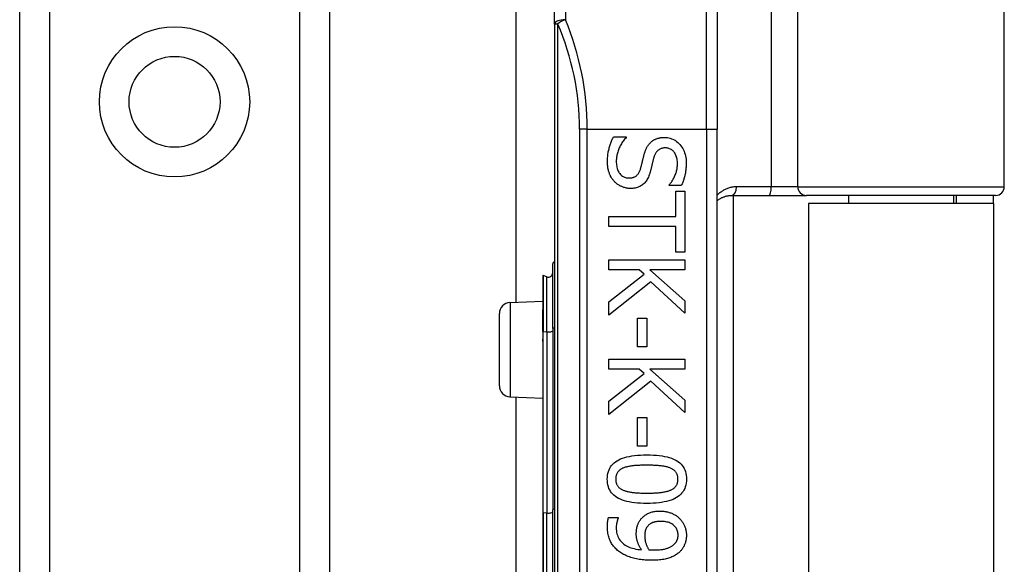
# Model space of a CAD drawing. Header units: inches. Extents: x 10 to 197, y 9 to 109.
# Tile 62 of 111: x 32.497 to 34.283, y 55.855 to 56.844. Entities that reach past the tile are written whole.
import ezdxf

# ---------------------------------------------------------------- set-up
doc = ezdxf.new("R2010")
doc.units = ezdxf.units.IN
doc.header["$MEASUREMENT"] = 0
doc.layers.add('Visible Edges(ANSI)', color=7, linetype='Continuous', lineweight=25)
doc.layers.add('Visible Tangent Edges(ANSI)', color=7, linetype='Continuous', lineweight=25)

msp = doc.modelspace()

# ---------------------------------------------------------------- linework, layer by layer
at = {"layer": 'Visible Edges(ANSI)'}
for p, q in [((32.4967, 18.9666), (32.4967, 75.7225)), ((33.0587, 75.7225), (33.0587, 18.9666)), ((33.3976, 56.331), (33.3976, 72.5601)), ((33.4672, 56.8361), (33.4672, 57.1253)), ((34.2832, 56.5407), (34.2832, 57.1253)), ((33.7625, 57.0513), (33.7625, 56.645)), ((33.4672, 56.8361), (33.4672, 54.9539)), ((33.7625, 55.145), (33.7625, 56.645)), ((33.5741, 56.6313), (33.5971, 56.6313)), ((33.5971, 56.6313), (33.5971, 56.6299)), ((33.6752, 56.543), (33.6752, 56.5443)), ((33.6971, 56.543), (33.6752, 56.543)), ((33.6873, 56.533), (33.7036, 56.533)), ((33.6873, 56.4868), (33.6873, 56.533)), ((33.7036, 56.533), (33.7036, 56.4222)), ((33.7883, 56.5249), (33.8567, 56.5249)), ((33.7913, 56.5249), (33.7913, 55.2651)), ((33.8567, 56.5249), (33.9242, 56.5249)), ((34.2675, 56.5249), (33.9242, 56.5249)), ((34.0003, 56.5249), (34.0003, 56.5105)), ((34.1912, 56.5249), (34.1912, 56.5105)), ((34.1957, 56.5249), (34.1957, 56.5105)), ((34.2637, 56.5105), (34.2637, 56.5249)), ((34.2637, 56.5105), (33.9277, 56.5105)), ((33.9277, 56.5105), (33.9277, 55.2795)), ((34.2637, 56.5105), (34.2637, 55.2795)), ((33.5658, 56.4685), (33.5658, 56.4868)), ((33.5658, 56.4868), (33.6873, 56.4868)), ((33.6873, 56.4685), (33.5658, 56.4685)), ((33.6873, 56.4222), (33.6873, 56.4685)), ((33.7036, 56.4222), (33.6873, 56.4222)), ((33.464, 56.2832), (33.464, 56.4006)), ((33.5658, 56.4083), (33.7036, 56.4083)), ((33.5658, 56.39), (33.5658, 56.4083)), ((33.7036, 56.4083), (33.7036, 56.39)), ((33.6208, 56.39), (33.5658, 56.39)), ((33.6299, 56.3819), (33.6208, 56.39)), ((33.6403, 56.39), (33.7036, 56.3335)), ((33.7036, 56.39), (33.6403, 56.39)), ((33.4461, 56.3794), (33.4461, 56.3187)), ((33.4534, 56.3773), (33.4466, 56.3798)), ((33.5658, 56.3316), (33.6299, 56.3819)), ((33.6421, 56.3682), (33.5658, 56.3078)), ((33.7036, 56.3111), (33.6421, 56.3682)), ((33.3864, 56.3305), (33.4461, 56.3331)), ((33.5658, 56.3078), (33.5658, 56.3316)), ((33.7036, 56.3335), (33.7036, 56.3111)), ((33.3672, 56.1795), (33.3672, 56.3105)), ((33.4461, 56.3187), (33.4461, 56.3181)), ((33.4461, 56.2781), (33.4461, 56.3181)), ((33.6177, 56.3024), (33.6345, 56.3024)), ((33.6177, 56.2503), (33.6177, 56.3024)), ((33.6345, 56.3024), (33.6345, 56.2503)), ((33.4461, 56.2781), (33.4461, 56.2653)), ((33.464, 56.2832), (33.464, 55.9544)), ((33.4461, 56.2653), (33.4461, 56.2596)), ((33.4461, 56.2596), (33.4461, 55.9492)), ((33.6345, 56.2503), (33.6177, 56.2503)), ((33.5658, 56.2281), (33.7036, 56.2281)), ((33.5658, 56.2098), (33.5658, 56.2281)), ((33.7036, 56.2281), (33.7036, 56.2098)), ((33.6208, 56.2098), (33.5658, 56.2098)), ((33.6299, 56.2017), (33.6208, 56.2098)), ((33.6403, 56.2098), (33.7036, 56.1532)), ((33.7036, 56.2098), (33.6403, 56.2098)), ((33.5658, 56.1513), (33.6299, 56.2017)), ((33.6421, 56.188), (33.5658, 56.1276)), ((33.7036, 56.1309), (33.6421, 56.188)), ((33.3864, 56.1596), (33.4461, 56.1569)), ((33.3976, 55.631), (33.3976, 56.1591)), ((33.5658, 56.1276), (33.5658, 56.1513)), ((33.7036, 56.1532), (33.7036, 56.1309)), ((33.6177, 56.1222), (33.6345, 56.1222)), ((33.6177, 56.0701), (33.6177, 56.1222)), ((33.6345, 56.1222), (33.6345, 56.0701)), ((33.6345, 56.0701), (33.6177, 56.0701)), ((33.464, 55.8357), (33.464, 55.9544)), ((33.4461, 55.9492), (33.4461, 55.8409)), ((33.565, 55.9402), (33.5828, 55.9402)), ((33.5828, 55.9402), (33.5828, 55.9393))]:
    msp.add_line(p, q, dxfattribs=at)
at = {"layer": 'Visible Edges(ANSI)', "flags": 128}
for points in [[(33.5633, 56.5861), (33.5634, 56.5885), (33.5634, 56.5909), (33.5635, 56.5933), (33.5637, 56.5955), (33.5639, 56.5978), (33.5641, 56.5999), (33.5644, 56.602), (33.5647, 56.604), (33.5651, 56.606), (33.5655, 56.6079), (33.566, 56.6097), (33.5665, 56.6115), (33.567, 56.6133), (33.5675, 56.615), (33.5681, 56.6167), (33.5687, 56.6184), (33.5693, 56.6201), (33.5699, 56.6217), (33.5706, 56.6234), (33.5712, 56.625), (33.5719, 56.6266), (33.5726, 56.6282), (33.5733, 56.6297), (33.5741, 56.6313)], [(33.5971, 56.6299), (33.5957, 56.6284), (33.5943, 56.6269), (33.5931, 56.6253), (33.5918, 56.6237), (33.5906, 56.622), (33.5895, 56.6203), (33.5885, 56.6186), (33.5874, 56.6168), (33.5865, 56.615), (33.5856, 56.6132), (33.5847, 56.6113), (33.5839, 56.6095), (33.5831, 56.6076), (33.5825, 56.6057), (33.5818, 56.6038), (33.5813, 56.6019), (33.5808, 56.6001), (33.5804, 56.5982), (33.58, 56.5964), (33.5797, 56.5946), (33.5795, 56.5928), (33.5793, 56.591), (33.5792, 56.5892), (33.5792, 56.5874)], [(33.6296, 56.5986), (33.6299, 56.5998), (33.6302, 56.6009), (33.6306, 56.602), (33.6309, 56.6032), (33.6313, 56.6043), (33.6317, 56.6053), (33.6321, 56.6064), (33.6325, 56.6074), (33.6329, 56.6084), (33.6334, 56.6094), (33.6338, 56.6104), (33.6343, 56.6114), (33.6348, 56.6123), (33.6353, 56.6132), (33.6358, 56.6141), (33.6364, 56.615), (33.637, 56.6158), (33.6376, 56.6167), (33.6382, 56.6175), (33.6389, 56.6183), (33.6395, 56.6191), (33.6402, 56.6199), (33.641, 56.6206), (33.6417, 56.6213)], [(33.6417, 56.6213), (33.6425, 56.622), (33.6433, 56.6227), (33.6441, 56.6234), (33.645, 56.624), (33.6458, 56.6246), (33.6467, 56.6251), (33.6476, 56.6257), (33.6485, 56.6262), (33.6495, 56.6266), (33.6504, 56.6271), (33.6514, 56.6275), (33.6524, 56.6279), (33.6535, 56.6283), (33.6545, 56.6287), (33.6556, 56.629), (33.6568, 56.6292), (33.6579, 56.6295), (33.6591, 56.6297), (33.6603, 56.6299), (33.6615, 56.63), (33.6627, 56.6301), (33.664, 56.6302), (33.6653, 56.6303), (33.6666, 56.6303)], [(33.6666, 56.6303), (33.6694, 56.6302), (33.6721, 56.6299), (33.6747, 56.6295), (33.6772, 56.6288), (33.6796, 56.628), (33.682, 56.627), (33.6843, 56.6258), (33.6866, 56.6245), (33.6887, 56.6229), (33.6908, 56.6212), (33.6928, 56.6193), (33.6947, 56.6172), (33.6965, 56.615), (33.6982, 56.6127), (33.6997, 56.6102), (33.701, 56.6077), (33.7022, 56.6051), (33.7032, 56.6024), (33.7041, 56.5995), (33.7048, 56.5966), (33.7053, 56.5936), (33.7057, 56.5905), (33.706, 56.5873), (33.706, 56.5839)], [(33.6233, 56.5737), (33.6236, 56.5747), (33.6239, 56.5758), (33.6242, 56.5768), (33.6244, 56.5778), (33.6247, 56.5788), (33.6249, 56.5798), (33.6252, 56.5807), (33.6254, 56.5817), (33.6257, 56.5826), (33.6259, 56.5835), (33.6261, 56.5844), (33.6263, 56.5853), (33.6265, 56.5862), (33.6267, 56.5872), (33.627, 56.5882), (33.6272, 56.5892), (33.6275, 56.5902), (33.6277, 56.5913), (33.628, 56.5924), (33.6283, 56.5936), (33.6286, 56.5948), (33.6289, 56.596), (33.6292, 56.5973), (33.6296, 56.5986)], [(33.6685, 56.6112), (33.6671, 56.6112), (33.6657, 56.6111), (33.6644, 56.6109), (33.6631, 56.6107), (33.6619, 56.6104), (33.6607, 56.61), (33.6596, 56.6096), (33.6585, 56.6091), (33.6574, 56.6086), (33.6565, 56.608), (33.6555, 56.6073), (33.6546, 56.6066), (33.6538, 56.6058), (33.653, 56.6049), (33.6522, 56.604), (33.6515, 56.603), (33.6508, 56.602), (33.6501, 56.6009), (33.6495, 56.5998), (33.649, 56.5986), (33.6484, 56.5973), (33.6479, 56.596), (33.6475, 56.5946), (33.6471, 56.5932)], [(33.6902, 56.5827), (33.6901, 56.5848), (33.69, 56.5868), (33.6898, 56.5888), (33.6895, 56.5907), (33.6892, 56.5925), (33.6887, 56.5942), (33.6882, 56.5959), (33.6875, 56.5975), (33.6868, 56.5991), (33.686, 56.6006), (33.6852, 56.602), (33.6842, 56.6033), (33.6832, 56.6046), (33.6821, 56.6057), (33.681, 56.6068), (33.6798, 56.6077), (33.6786, 56.6085), (33.6773, 56.6092), (33.676, 56.6098), (33.6746, 56.6103), (33.6731, 56.6107), (33.6717, 56.611), (33.6701, 56.6111), (33.6685, 56.6112)], [(33.5758, 56.5501), (33.5749, 56.5512), (33.5739, 56.5524), (33.573, 56.5535), (33.5721, 56.5547), (33.5713, 56.5559), (33.5705, 56.5571), (33.5698, 56.5584), (33.569, 56.5597), (33.5684, 56.561), (33.5677, 56.5623), (33.5671, 56.5637), (33.5666, 56.5651), (33.5661, 56.5665), (33.5656, 56.568), (33.5652, 56.5695), (33.5648, 56.5711), (33.5644, 56.5728), (33.5641, 56.5745), (33.5639, 56.5763), (33.5637, 56.5781), (33.5635, 56.58), (33.5634, 56.582), (33.5634, 56.584), (33.5633, 56.5861)], [(33.5792, 56.5874), (33.5792, 56.5849), (33.5794, 56.5825), (33.5796, 56.5803), (33.5799, 56.5781), (33.5803, 56.576), (33.5808, 56.5741), (33.5813, 56.5722), (33.582, 56.5705), (33.5827, 56.5688), (33.5836, 56.5672), (33.5845, 56.5658), (33.5855, 56.5645), (33.5866, 56.5632), (33.5877, 56.5621), (33.5889, 56.5611), (33.5902, 56.5601), (33.5915, 56.5593), (33.5928, 56.5586), (33.5943, 56.558), (33.5957, 56.5576), (33.5973, 56.5572), (33.5988, 56.5569), (33.6005, 56.5567), (33.6022, 56.5567)], [(33.6471, 56.5932), (33.6468, 56.5922), (33.6466, 56.5912), (33.6463, 56.5901), (33.646, 56.589), (33.6457, 56.5879), (33.6454, 56.5867), (33.6451, 56.5855), (33.6448, 56.5843), (33.6445, 56.583), (33.6442, 56.5817), (33.6438, 56.5804), (33.6435, 56.579), (33.6432, 56.5776), (33.6429, 56.5762), (33.6425, 56.5749), (33.6422, 56.5737), (33.6419, 56.5724), (33.6416, 56.5713), (33.6413, 56.5701), (33.641, 56.569), (33.6407, 56.5679), (33.6404, 56.5669), (33.6401, 56.5659), (33.6398, 56.565)], [(33.6752, 56.5443), (33.6762, 56.5454), (33.6772, 56.5466), (33.6781, 56.5478), (33.6791, 56.5491), (33.68, 56.5504), (33.6809, 56.5518), (33.6817, 56.5532), (33.6826, 56.5547), (33.6834, 56.5563), (33.6842, 56.5578), (33.685, 56.5595), (33.6857, 56.5612), (33.6864, 56.5629), (33.6871, 56.5646), (33.6877, 56.5664), (33.6882, 56.5681), (33.6887, 56.5699), (33.6891, 56.5717), (33.6894, 56.5735), (33.6897, 56.5753), (33.6899, 56.5771), (33.6901, 56.579), (33.6902, 56.5808), (33.6902, 56.5827)], [(33.706, 56.5839), (33.706, 56.582), (33.706, 56.5801), (33.7059, 56.5782), (33.7058, 56.5763), (33.7056, 56.5745), (33.7055, 56.5727), (33.7053, 56.5708), (33.705, 56.5691), (33.7048, 56.5673), (33.7045, 56.5655), (33.7041, 56.5638), (33.7038, 56.5621), (33.7034, 56.5604), (33.7029, 56.5587), (33.7025, 56.557), (33.702, 56.5554), (33.7015, 56.5537), (33.701, 56.5521), (33.7004, 56.5506), (33.6998, 56.549), (33.6992, 56.5475), (33.6985, 56.5459), (33.6978, 56.5444), (33.6971, 56.543)], [(33.6022, 56.5567), (33.6036, 56.5567), (33.6049, 56.5568), (33.6061, 56.5569), (33.6074, 56.5571), (33.6085, 56.5574), (33.6097, 56.5577), (33.6108, 56.5581), (33.6118, 56.5585), (33.6128, 56.559), (33.6138, 56.5595), (33.6147, 56.5601), (33.6156, 56.5608), (33.6164, 56.5615), (33.6172, 56.5623), (33.618, 56.5631), (33.6187, 56.564), (33.6194, 56.565), (33.6201, 56.566), (33.6207, 56.5671), (33.6213, 56.5683), (33.6219, 56.5696), (33.6224, 56.5709), (33.6229, 56.5722), (33.6233, 56.5737)], [(33.6398, 56.565), (33.6391, 56.5626), (33.6383, 56.5604), (33.6374, 56.5583), (33.6364, 56.5563), (33.6354, 56.5545), (33.6344, 56.5527), (33.6332, 56.551), (33.6321, 56.5494), (33.6308, 56.548), (33.6295, 56.5466), (33.6281, 56.5453), (33.6267, 56.5442), (33.6252, 56.5431), (33.6237, 56.5422), (33.6221, 56.5413), (33.6204, 56.5405), (33.6187, 56.5398), (33.6169, 56.5392), (33.6151, 56.5387), (33.6132, 56.5383), (33.6113, 56.538), (33.6093, 56.5378), (33.6072, 56.5376), (33.6051, 56.5376)], [(33.6051, 56.5376), (33.6037, 56.5376), (33.6024, 56.5377), (33.601, 56.5378), (33.5997, 56.538), (33.5984, 56.5382), (33.597, 56.5384), (33.5957, 56.5387), (33.5944, 56.5391), (33.5931, 56.5395), (33.5917, 56.5399), (33.5904, 56.5404), (33.5891, 56.5409), (33.5878, 56.5415), (33.5866, 56.5421), (33.5854, 56.5427), (33.5842, 56.5434), (33.583, 56.5441), (33.5819, 56.5448), (33.5808, 56.5456), (33.5798, 56.5465), (33.5787, 56.5473), (33.5777, 56.5482), (33.5768, 56.5491), (33.5758, 56.5501)], [(33.7625, 56.5154), (33.7634, 56.5161), (33.7643, 56.5168), (33.7652, 56.5175), (33.7661, 56.5181), (33.7671, 56.5187), (33.768, 56.5193), (33.769, 56.5199), (33.77, 56.5204), (33.771, 56.521), (33.7721, 56.5215), (33.7731, 56.5219), (33.7742, 56.5223), (33.7753, 56.5227), (33.7764, 56.5231), (33.7775, 56.5234), (33.7787, 56.5237), (33.7798, 56.524), (33.781, 56.5243), (33.7822, 56.5245), (33.7834, 56.5246), (33.7846, 56.5248), (33.7858, 56.5249), (33.787, 56.5249), (33.7883, 56.5249)], [(33.5629, 56.01), (33.563, 56.0137), (33.5634, 56.0172), (33.564, 56.0206), (33.5649, 56.0238), (33.566, 56.0269), (33.5673, 56.0297), (33.5689, 56.0324), (33.5708, 56.035), (33.5728, 56.0373), (33.5752, 56.0395), (33.5778, 56.0416), (33.5806, 56.0434), (33.5837, 56.0451), (33.587, 56.0467), (33.5906, 56.0481), (33.5945, 56.0493), (33.5986, 56.0505), (33.6029, 56.0514), (33.6076, 56.0522), (33.6125, 56.0529), (33.6176, 56.0534), (33.623, 56.0538), (33.6287, 56.054), (33.6346, 56.0541)], [(33.6346, 56.0541), (33.6407, 56.054), (33.6465, 56.0538), (33.652, 56.0534), (33.6572, 56.0529), (33.6622, 56.0522), (33.6669, 56.0514), (33.6713, 56.0504), (33.6754, 56.0493), (33.6792, 56.048), (33.6828, 56.0466), (33.6861, 56.045), (33.6891, 56.0433), (33.6919, 56.0414), (33.6944, 56.0394), (33.6967, 56.0372), (33.6987, 56.0348), (33.7005, 56.0323), (33.7021, 56.0296), (33.7034, 56.0267), (33.7045, 56.0237), (33.7053, 56.0205), (33.7059, 56.0172), (33.7063, 56.0137), (33.7064, 56.01)], [(33.593, 56.0306), (33.5919, 56.0302), (33.5907, 56.0297), (33.5897, 56.0292), (33.5886, 56.0286), (33.5877, 56.028), (33.5867, 56.0274), (33.5858, 56.0267), (33.585, 56.026), (33.5842, 56.0253), (33.5834, 56.0246), (33.5827, 56.0238), (33.582, 56.023), (33.5814, 56.0221), (33.5809, 56.0212), (33.5804, 56.0203), (33.5799, 56.0193), (33.5795, 56.0183), (33.5792, 56.0173), (33.5789, 56.0161), (33.5786, 56.015), (33.5784, 56.0138), (33.5783, 56.0126), (33.5782, 56.0113), (33.5782, 56.01)], [(33.6346, 56.0353), (33.6322, 56.0353), (33.6299, 56.0353), (33.6276, 56.0353), (33.6254, 56.0352), (33.6233, 56.0352), (33.6213, 56.0351), (33.6193, 56.035), (33.6174, 56.0349), (33.6155, 56.0348), (33.6137, 56.0347), (33.612, 56.0346), (33.6103, 56.0344), (33.6087, 56.0343), (33.6072, 56.0341), (33.6056, 56.0339), (33.6041, 56.0336), (33.6026, 56.0333), (33.6012, 56.033), (33.5997, 56.0327), (33.5983, 56.0324), (33.597, 56.032), (33.5956, 56.0316), (33.5943, 56.0311), (33.593, 56.0306)], [(33.6766, 56.0305), (33.6754, 56.031), (33.6741, 56.0314), (33.6728, 56.0318), (33.6715, 56.0322), (33.6701, 56.0325), (33.6686, 56.0329), (33.6671, 56.0332), (33.6655, 56.0335), (33.6639, 56.0337), (33.6623, 56.0339), (33.6606, 56.0341), (33.6588, 56.0343), (33.657, 56.0345), (33.6552, 56.0346), (33.6533, 56.0348), (33.6514, 56.0349), (33.6494, 56.035), (33.6474, 56.0351), (33.6454, 56.0352), (33.6433, 56.0352), (33.6412, 56.0353), (33.639, 56.0353), (33.6368, 56.0353), (33.6346, 56.0353)], [(33.6911, 56.01), (33.6911, 56.0112), (33.691, 56.0125), (33.6909, 56.0137), (33.6907, 56.0148), (33.6905, 56.0159), (33.6902, 56.017), (33.6898, 56.018), (33.6895, 56.019), (33.689, 56.02), (33.6886, 56.0209), (33.688, 56.0218), (33.6875, 56.0227), (33.6868, 56.0235), (33.6861, 56.0243), (33.6854, 56.025), (33.6846, 56.0257), (33.6838, 56.0264), (33.6829, 56.0271), (33.682, 56.0277), (33.681, 56.0284), (33.68, 56.0289), (33.6789, 56.0295), (33.6778, 56.03), (33.6766, 56.0305)], [(33.6347, 55.966), (33.6286, 55.9661), (33.6229, 55.9663), (33.6174, 55.9667), (33.6122, 55.9672), (33.6072, 55.9679), (33.6025, 55.9687), (33.5981, 55.9697), (33.594, 55.9708), (33.5902, 55.972), (33.5866, 55.9735), (33.5833, 55.975), (33.5803, 55.9768), (33.5775, 55.9786), (33.5749, 55.9807), (33.5727, 55.9829), (33.5706, 55.9852), (33.5688, 55.9878), (33.5672, 55.9905), (33.5659, 55.9933), (33.5648, 55.9963), (33.564, 55.9995), (33.5634, 56.0028), (33.563, 56.0063), (33.5629, 56.01)], [(33.5782, 56.01), (33.5782, 56.0087), (33.5783, 56.0075), (33.5784, 56.0063), (33.5786, 56.0052), (33.5788, 56.0041), (33.5791, 56.003), (33.5794, 56.002), (33.5798, 56.001), (33.5802, 56.0001), (33.5807, 55.9991), (33.5812, 55.9983), (33.5818, 55.9974), (33.5824, 55.9966), (33.5831, 55.9958), (33.5839, 55.9951), (33.5846, 55.9943), (33.5855, 55.9937), (33.5864, 55.993), (33.5873, 55.9924), (33.5883, 55.9918), (33.5893, 55.9912), (33.5904, 55.9906), (33.5915, 55.9901), (33.5927, 55.9897)], [(33.7064, 56.01), (33.7063, 56.0063), (33.7059, 56.0028), (33.7053, 55.9994), (33.7044, 55.9962), (33.7033, 55.9932), (33.7019, 55.9903), (33.7003, 55.9876), (33.6984, 55.9851), (33.6963, 55.9827), (33.694, 55.9805), (33.6914, 55.9785), (33.6885, 55.9766), (33.6854, 55.9749), (33.6821, 55.9734), (33.6785, 55.972), (33.6746, 55.9707), (33.6705, 55.9696), (33.6661, 55.9687), (33.6615, 55.9678), (33.6567, 55.9672), (33.6515, 55.9667), (33.6462, 55.9663), (33.6406, 55.9661), (33.6347, 55.966)], [(33.6768, 55.9898), (33.6779, 55.9902), (33.679, 55.9908), (33.6801, 55.9913), (33.6811, 55.9919), (33.6821, 55.9925), (33.683, 55.9931), (33.6838, 55.9937), (33.6847, 55.9944), (33.6854, 55.9951), (33.6861, 55.9959), (33.6868, 55.9966), (33.6875, 55.9974), (33.688, 55.9982), (33.6886, 55.9991), (33.689, 56), (33.6895, 56.001), (33.6898, 56.002), (33.6902, 56.003), (33.6905, 56.0041), (33.6907, 56.0052), (33.6909, 56.0063), (33.691, 56.0075), (33.6911, 56.0087), (33.6911, 56.01)], [(33.5927, 55.9897), (33.5939, 55.9892), (33.5951, 55.9888), (33.5963, 55.9884), (33.5977, 55.988), (33.599, 55.9877), (33.6004, 55.9874), (33.6019, 55.9871), (33.6034, 55.9868), (33.605, 55.9865), (33.6066, 55.9863), (33.6083, 55.9861), (33.61, 55.9859), (33.6118, 55.9857), (33.6136, 55.9855), (33.6155, 55.9854), (33.6174, 55.9852), (33.6194, 55.9851), (33.6214, 55.985), (33.6235, 55.9849), (33.6256, 55.9849), (33.6278, 55.9848), (33.6301, 55.9848), (33.6324, 55.9848), (33.6347, 55.9847)], [(33.6347, 55.9847), (33.637, 55.9848), (33.6393, 55.9848), (33.6415, 55.9848), (33.6437, 55.9849), (33.6459, 55.9849), (33.6479, 55.985), (33.65, 55.9851), (33.6519, 55.9852), (33.6539, 55.9854), (33.6557, 55.9855), (33.6575, 55.9857), (33.6593, 55.9859), (33.661, 55.9861), (33.6627, 55.9863), (33.6643, 55.9865), (33.6659, 55.9868), (33.6674, 55.9871), (33.6689, 55.9874), (33.6703, 55.9877), (33.6717, 55.9881), (33.6731, 55.9885), (33.6743, 55.9889), (33.6756, 55.9893), (33.6768, 55.9898)], [(33.5631, 55.9246), (33.5631, 55.9252), (33.5631, 55.9258), (33.5631, 55.9264), (33.5632, 55.9271), (33.5632, 55.9277), (33.5632, 55.9284), (33.5632, 55.929), (33.5633, 55.9297), (33.5633, 55.9304), (33.5634, 55.931), (33.5634, 55.9317), (33.5635, 55.9324), (33.5636, 55.9331), (33.5637, 55.9338), (33.5637, 55.9345), (33.5638, 55.9352), (33.564, 55.9358), (33.5641, 55.9365), (33.5642, 55.9371), (33.5643, 55.9377), (33.5645, 55.9384), (33.5647, 55.939), (33.5648, 55.9396), (33.565, 55.9402)], [(33.5828, 55.9393), (33.5825, 55.9389), (33.5823, 55.9384), (33.5821, 55.938), (33.5819, 55.9374), (33.5817, 55.9369), (33.5815, 55.9363), (33.5813, 55.9357), (33.5811, 55.935), (33.5809, 55.9343), (33.5806, 55.9336), (33.5805, 55.9328), (33.5803, 55.932), (33.5801, 55.9312), (33.5799, 55.9304), (33.5797, 55.9296), (33.5796, 55.9288), (33.5795, 55.9279), (33.5794, 55.9271), (33.5793, 55.9263), (33.5792, 55.9254), (33.5792, 55.9246), (33.5791, 55.9238), (33.5791, 55.9229), (33.5791, 55.9221)], [(33.6155, 55.9106), (33.6155, 55.9119), (33.6155, 55.9131), (33.6156, 55.9143), (33.6157, 55.9155), (33.6158, 55.9167), (33.6159, 55.9179), (33.6161, 55.919), (33.6162, 55.9202), (33.6164, 55.9213), (33.6166, 55.9224), (33.6169, 55.9234), (33.6172, 55.9245), (33.6175, 55.9256), (33.6178, 55.9266), (33.6182, 55.9277), (33.6186, 55.9287), (33.6191, 55.9298), (33.6196, 55.9308), (33.6202, 55.9319), (33.6208, 55.9329), (33.6214, 55.934), (33.6221, 55.9351), (33.6229, 55.9361), (33.6236, 55.9372)], [(33.6236, 55.9372), (33.6246, 55.9384), (33.6256, 55.9395), (33.6267, 55.9406), (33.6278, 55.9417), (33.6289, 55.9427), (33.6301, 55.9437), (33.6313, 55.9446), (33.6325, 55.9454), (33.6338, 55.9462), (33.6352, 55.947), (33.6366, 55.9477), (33.638, 55.9483), (33.6395, 55.9489), (33.641, 55.9495), (33.6425, 55.95), (33.6441, 55.9505), (33.6458, 55.9508), (33.6475, 55.9512), (33.6493, 55.9515), (33.6511, 55.9517), (33.6529, 55.9519), (33.6549, 55.952), (33.6568, 55.9521), (33.6588, 55.9521)], [(33.6588, 55.9521), (33.6606, 55.9521), (33.6623, 55.952), (33.664, 55.9519), (33.6657, 55.9518), (33.6673, 55.9515), (33.669, 55.9513), (33.6706, 55.951), (33.6722, 55.9506), (33.6737, 55.9502), (33.6753, 55.9497), (33.6768, 55.9492), (33.6782, 55.9487), (33.6797, 55.9481), (33.6811, 55.9475), (33.6825, 55.9468), (33.6838, 55.9461), (33.6852, 55.9453), (33.6864, 55.9446), (33.6877, 55.9438), (33.6889, 55.9429), (33.6901, 55.942), (33.6912, 55.9411), (33.6923, 55.9402), (33.6934, 55.9392)], [(33.6934, 55.9392), (33.6944, 55.9382), (33.6954, 55.9372), (33.6963, 55.9362), (33.6972, 55.9351), (33.6981, 55.934), (33.6989, 55.9328), (33.6997, 55.9316), (33.7004, 55.9304), (33.7011, 55.9292), (33.7018, 55.9279), (33.7024, 55.9265), (33.703, 55.9252), (33.7035, 55.9238), (33.704, 55.9224), (33.7045, 55.921), (33.7049, 55.9196), (33.7052, 55.9182), (33.7055, 55.9168), (33.7058, 55.9154), (33.706, 55.914), (33.7062, 55.9126), (33.7063, 55.9112), (33.7064, 55.9098), (33.7064, 55.9084)], [(33.5851, 55.878), (33.5834, 55.8793), (33.5817, 55.8807), (33.5801, 55.8822), (33.5785, 55.8836), (33.5771, 55.8852), (33.5757, 55.8867), (33.5743, 55.8883), (33.5731, 55.89), (33.5719, 55.8917), (33.5708, 55.8935), (33.5697, 55.8952), (33.5688, 55.8971), (33.5679, 55.899), (33.567, 55.901), (33.5663, 55.903), (33.5656, 55.9051), (33.565, 55.9073), (33.5645, 55.9095), (33.5641, 55.9119), (33.5637, 55.9143), (33.5635, 55.9167), (33.5633, 55.9193), (33.5632, 55.9219), (33.5631, 55.9246)], [(33.5791, 55.9221), (33.5792, 55.9191), (33.5794, 55.9163), (33.5798, 55.9135), (33.5804, 55.9109), (33.5812, 55.9084), (33.5821, 55.906), (33.5831, 55.9036), (33.5844, 55.9014), (33.5858, 55.8993), (33.5874, 55.8973), (33.5891, 55.8955), (33.591, 55.8937), (33.5931, 55.892), (33.5953, 55.8905), (33.5976, 55.8891), (33.6001, 55.8878), (33.6028, 55.8866), (33.6055, 55.8856), (33.6084, 55.8847), (33.6115, 55.8839), (33.6147, 55.8832), (33.618, 55.8826), (33.6215, 55.8822), (33.6251, 55.8819)], [(33.6356, 55.924), (33.6351, 55.9234), (33.6347, 55.9228), (33.6343, 55.9222), (33.6339, 55.9215), (33.6335, 55.9209), (33.6332, 55.9202), (33.6329, 55.9195), (33.6326, 55.9189), (33.6323, 55.9182), (33.6321, 55.9175), (33.6319, 55.9167), (33.6317, 55.916), (33.6316, 55.9153), (33.6314, 55.9145), (33.6313, 55.9138), (33.6312, 55.913), (33.6311, 55.9122), (33.631, 55.9114), (33.6309, 55.9106), (33.6309, 55.9098), (33.6308, 55.909), (33.6308, 55.9082), (33.6308, 55.9073), (33.6308, 55.9065)], [(33.6596, 55.9334), (33.6582, 55.9334), (33.6568, 55.9333), (33.6554, 55.9332), (33.6541, 55.9331), (33.6529, 55.933), (33.6517, 55.9328), (33.6505, 55.9326), (33.6493, 55.9324), (33.6483, 55.9321), (33.6472, 55.9318), (33.6462, 55.9315), (33.6452, 55.9311), (33.6443, 55.9308), (33.6434, 55.9303), (33.6425, 55.9299), (33.6417, 55.9294), (33.6408, 55.9288), (33.64, 55.9282), (33.6392, 55.9276), (33.6384, 55.927), (33.6377, 55.9263), (33.637, 55.9256), (33.6363, 55.9248), (33.6356, 55.924)], [(33.6913, 55.9085), (33.6912, 55.9103), (33.6911, 55.9121), (33.6908, 55.9139), (33.6904, 55.9156), (33.6899, 55.9172), (33.6893, 55.9187), (33.6885, 55.9202), (33.6877, 55.9216), (33.6867, 55.923), (33.6856, 55.9242), (33.6845, 55.9255), (33.6832, 55.9266), (33.6817, 55.9277), (33.6802, 55.9287), (33.6786, 55.9296), (33.6769, 55.9304), (33.6751, 55.9311), (33.6732, 55.9317), (33.6712, 55.9322), (33.6691, 55.9326), (33.6668, 55.933), (33.6645, 55.9332), (33.6621, 55.9333), (33.6596, 55.9334)], [(33.6251, 55.8819), (33.6243, 55.8831), (33.6235, 55.8843), (33.6227, 55.8855), (33.622, 55.8867), (33.6214, 55.8879), (33.6207, 55.8891), (33.6202, 55.8903), (33.6196, 55.8914), (33.6191, 55.8926), (33.6186, 55.8937), (33.6182, 55.8948), (33.6178, 55.896), (33.6174, 55.8971), (33.6171, 55.8982), (33.6168, 55.8994), (33.6165, 55.9006), (33.6163, 55.9018), (33.6161, 55.903), (33.6159, 55.9042), (33.6157, 55.9054), (33.6156, 55.9067), (33.6155, 55.908), (33.6155, 55.9093), (33.6155, 55.9106)], [(33.6308, 55.9065), (33.6308, 55.9055), (33.6308, 55.9045), (33.6309, 55.9035), (33.631, 55.9024), (33.6311, 55.9014), (33.6313, 55.9003), (33.6315, 55.8993), (33.6317, 55.8982), (33.6319, 55.8971), (33.6322, 55.896), (33.6325, 55.8949), (33.6328, 55.8937), (33.6332, 55.8926), (33.6336, 55.8915), (33.634, 55.8904), (33.6344, 55.8894), (33.6348, 55.8884), (33.6353, 55.8873), (33.6357, 55.8864), (33.6362, 55.8854), (33.6367, 55.8845), (33.6373, 55.8835), (33.6378, 55.8827), (33.6384, 55.8818)], [(33.6835, 55.8912), (33.6842, 55.8918), (33.6849, 55.8925), (33.6855, 55.8932), (33.6862, 55.8939), (33.6867, 55.8945), (33.6873, 55.8952), (33.6878, 55.8959), (33.6882, 55.8966), (33.6886, 55.8973), (33.689, 55.898), (33.6893, 55.8987), (33.6896, 55.8994), (33.6899, 55.9001), (33.6901, 55.9008), (33.6904, 55.9015), (33.6906, 55.9022), (33.6907, 55.903), (33.6909, 55.9037), (33.691, 55.9045), (33.6911, 55.9053), (33.6912, 55.9061), (33.6913, 55.9069), (33.6913, 55.9077), (33.6913, 55.9085)], [(33.7064, 55.9084), (33.7064, 55.9068), (33.7063, 55.9053), (33.7062, 55.9037), (33.706, 55.9022), (33.7058, 55.9008), (33.7056, 55.8993), (33.7053, 55.8979), (33.705, 55.8965), (33.7046, 55.8951), (33.7042, 55.8938), (33.7037, 55.8925), (33.7032, 55.8912), (33.7026, 55.8899), (33.7021, 55.8887), (33.7014, 55.8874), (33.7008, 55.8863), (33.7001, 55.8851), (33.6993, 55.884), (33.6985, 55.8829), (33.6977, 55.8818), (33.6968, 55.8807), (33.6959, 55.8797), (33.695, 55.8787), (33.694, 55.8778)], [(33.6384, 55.8818), (33.6386, 55.8818), (33.6388, 55.8818), (33.6391, 55.8817), (33.6394, 55.8817), (33.6397, 55.8817), (33.64, 55.8817), (33.6403, 55.8817), (33.6406, 55.8816), (33.6409, 55.8816), (33.6413, 55.8816), (33.6416, 55.8816), (33.642, 55.8816), (33.6424, 55.8815), (33.6428, 55.8815), (33.6432, 55.8815), (33.6436, 55.8815), (33.644, 55.8815), (33.6444, 55.8815), (33.6448, 55.8815), (33.6453, 55.8815), (33.6457, 55.8815), (33.6462, 55.8815), (33.6466, 55.8815), (33.6471, 55.8815)], [(33.6471, 55.8815), (33.6494, 55.8815), (33.6516, 55.8815), (33.6537, 55.8816), (33.6558, 55.8817), (33.6578, 55.8819), (33.6598, 55.8821), (33.6616, 55.8823), (33.6634, 55.8826), (33.6651, 55.8829), (33.6668, 55.8832), (33.6684, 55.8836), (33.6699, 55.884), (33.6713, 55.8845), (33.6727, 55.8849), (33.674, 55.8854), (33.6753, 55.886), (33.6765, 55.8865), (33.6777, 55.8871), (33.6788, 55.8877), (33.6798, 55.8883), (33.6808, 55.889), (33.6818, 55.8897), (33.6827, 55.8904), (33.6835, 55.8912)], [(33.643, 55.8628), (33.6401, 55.8628), (33.6373, 55.8629), (33.6345, 55.863), (33.6318, 55.8632), (33.629, 55.8635), (33.6263, 55.8638), (33.6236, 55.8641), (33.621, 55.8645), (33.6183, 55.865), (33.6157, 55.8655), (33.6131, 55.866), (33.6106, 55.8667), (33.6081, 55.8673), (33.6056, 55.868), (33.6032, 55.8688), (33.6009, 55.8696), (33.5987, 55.8705), (33.5966, 55.8714), (33.5945, 55.8724), (33.5925, 55.8734), (33.5905, 55.8745), (33.5886, 55.8756), (33.5868, 55.8768), (33.5851, 55.878)], [(33.694, 55.8778), (33.6927, 55.8766), (33.6913, 55.8755), (33.6899, 55.8744), (33.6884, 55.8734), (33.6868, 55.8724), (33.6852, 55.8714), (33.6835, 55.8705), (33.6818, 55.8697), (33.68, 55.8689), (33.6781, 55.8681), (33.6761, 55.8674), (33.6741, 55.8667), (33.672, 55.8661), (33.6698, 55.8655), (33.6676, 55.865), (33.6652, 55.8645), (33.6627, 55.8641), (33.6602, 55.8638), (33.6575, 55.8635), (33.6548, 55.8632), (33.652, 55.863), (33.6491, 55.8629), (33.6461, 55.8628), (33.643, 55.8628)]]:
    msp.add_lwpolyline(points, dxfattribs=at)
at = {"layer": 'Visible Edges(ANSI)'}
msp.add_circle((32.7777, 56.6949), 0.0825, dxfattribs=at)
for centre, radius, start, end in [((34.2675, 56.5407), 0.0157, 270, 0), ((33.4679, 56.4006), 0.00394, 100.0205, 180), ((33.4561, 56.3847), 0.00787, 250, 0), ((33.4464, 56.3794), 0.000394, 70, 180), ((33.3872, 56.3105), 0.02, 92.5, 180), ((33.3872, 56.1795), 0.02, 180, 267.5)]:
    msp.add_arc(centre, radius, start, end, dxfattribs=at)
at = {"layer": 'Visible Tangent Edges(ANSI)'}
for p, q in [((32.5506, 75.7225), (32.5506, 18.9666)), ((33.0049, 18.9666), (33.0049, 75.7225)), ((33.4869, 57.145), (33.4869, 56.8439)), ((33.8603, 57.1253), (33.8603, 56.5407)), ((33.9085, 56.5407), (33.9085, 57.1253)), ((33.7428, 56.645), (33.7428, 57.0679)), ((33.473, 56.8361), (33.4672, 56.8361)), ((33.473, 54.9539), (33.473, 56.8361)), ((33.5266, 56.645), (33.5126, 56.645)), ((33.5126, 56.645), (33.5126, 55.145)), ((33.5266, 56.645), (33.7428, 56.645)), ((33.5266, 55.145), (33.5266, 56.645)), ((33.7428, 56.645), (33.7428, 55.145)), ((33.7428, 56.645), (33.7625, 56.645)), ((33.8603, 56.5407), (33.7974, 56.5407)), ((33.9085, 56.5407), (33.8603, 56.5407)), ((33.9085, 56.5407), (34.2832, 56.5407)), ((33.4466, 56.3798), (33.4466, 56.3189)), ((33.4534, 56.2775), (33.4534, 56.3773)), ((33.3864, 56.3305), (33.3864, 56.1596)), ((33.4463, 56.3182), (33.4463, 56.2782)), ((33.4463, 56.2654), (33.4463, 56.2782)), ((33.4463, 56.2782), (33.4534, 56.2775)), ((33.4534, 56.2775), (33.4534, 55.9487)), ((33.4466, 55.9493), (33.4466, 56.2597)), ((33.4466, 55.9493), (33.4466, 55.8408)), ((33.4466, 55.9493), (33.4534, 55.9487)), ((33.4534, 55.8414), (33.4534, 55.9487))]:
    msp.add_line(p, q, dxfattribs=at)
at = {"layer": 'Visible Tangent Edges(ANSI)', "flags": 128}
for points in [[(33.7974, 56.5407), (33.7957, 56.5407), (33.794, 56.5406), (33.7924, 56.5404), (33.7907, 56.5402), (33.789, 56.5399), (33.7874, 56.5396), (33.7858, 56.5392), (33.7842, 56.5388), (33.7827, 56.5383), (33.7812, 56.5378), (33.7797, 56.5372), (33.7782, 56.5366), (33.7767, 56.5359), (33.7753, 56.5352), (33.7739, 56.5344), (33.7725, 56.5336), (33.7712, 56.5327), (33.7699, 56.5318), (33.7686, 56.5309), (33.7673, 56.5299), (33.7661, 56.5289), (33.7648, 56.5278), (33.7637, 56.5267), (33.7625, 56.5255)], [(33.4463, 56.3182), (33.4463, 56.3183), (33.4463, 56.3183), (33.4463, 56.3183), (33.4463, 56.3184), (33.4462, 56.3184), (33.4462, 56.3184), (33.4462, 56.3185), (33.4462, 56.3185), (33.4462, 56.3185), (33.4462, 56.3185), (33.4461, 56.3186), (33.4461, 56.3186), (33.4461, 56.3186), (33.4461, 56.3186), (33.4461, 56.3186), (33.4461, 56.3187), (33.4461, 56.3187), (33.4461, 56.3187), (33.4461, 56.3187), (33.4461, 56.3187), (33.4461, 56.3187), (33.4461, 56.3187), (33.4461, 56.3187), (33.4461, 56.3187)], [(33.4463, 56.3182), (33.4463, 56.3182), (33.4464, 56.3183), (33.4464, 56.3183), (33.4464, 56.3183), (33.4464, 56.3184), (33.4464, 56.3184), (33.4464, 56.3184), (33.4465, 56.3184), (33.4465, 56.3185), (33.4465, 56.3185), (33.4465, 56.3185), (33.4465, 56.3186), (33.4465, 56.3186), (33.4465, 56.3186), (33.4465, 56.3186), (33.4466, 56.3187), (33.4466, 56.3187), (33.4466, 56.3187), (33.4466, 56.3188), (33.4466, 56.3188), (33.4466, 56.3188), (33.4466, 56.3189), (33.4466, 56.3189), (33.4466, 56.3189)], [(33.4461, 56.2596), (33.4461, 56.2599), (33.4461, 56.2601), (33.4461, 56.2603), (33.4461, 56.2606), (33.4461, 56.2608), (33.4461, 56.2611), (33.4461, 56.2613), (33.4461, 56.2615), (33.4461, 56.2618), (33.4461, 56.262), (33.4461, 56.2623), (33.4462, 56.2625), (33.4462, 56.2627), (33.4462, 56.263), (33.4462, 56.2632), (33.4462, 56.2635), (33.4462, 56.2637), (33.4462, 56.2639), (33.4462, 56.2642), (33.4463, 56.2644), (33.4463, 56.2646), (33.4463, 56.2649), (33.4463, 56.2651), (33.4463, 56.2654)], [(33.4466, 56.2597), (33.4466, 56.2599), (33.4466, 56.2602), (33.4466, 56.2604), (33.4466, 56.2606), (33.4466, 56.2609), (33.4466, 56.2611), (33.4465, 56.2613), (33.4465, 56.2616), (33.4465, 56.2618), (33.4465, 56.2621), (33.4465, 56.2623), (33.4465, 56.2625), (33.4465, 56.2628), (33.4465, 56.263), (33.4464, 56.2632), (33.4464, 56.2635), (33.4464, 56.2637), (33.4464, 56.2639), (33.4464, 56.2642), (33.4464, 56.2644), (33.4464, 56.2646), (33.4463, 56.2649), (33.4463, 56.2651), (33.4463, 56.2654)]]:
    msp.add_lwpolyline(points, dxfattribs=at)
at = {"layer": 'Visible Tangent Edges(ANSI)'}
msp.add_circle((32.7777, 56.6949), 0.1363, dxfattribs=at)
msp.add_arc((33.0323, 56.645), 0.4803, 0, 23.4439, dxfattribs=at)
for centre, major_axis, ratio, start_param, end_param in [((33.4869, 56.8361), (-0.0197, 0), 0.39785, 4.712389, 6.283185), ((33.4869, 56.8361), (0.0181, 0.0078), 0.369668, 1.411843, 2.276718), ((33.0462, 56.645), (0, 0.5), 0.96063, 4.712389, 5.121562), ((33.7883, 56.5407), (0, -0.0157), 0.580671, 0, 1.570796), ((33.8567, 56.5407), (0, -0.0157), 0.225879, 0, 1.570796), ((33.9242, 56.5407), (0, -0.0157), 0.998608, 4.712389, 6.283185), ((33.4464, 56.3187), (-0.000394, 0), 0.548442, 4.363323, 6.283185), ((33.4463, 56.3181), (-0.000197, 0), 0.542742, 4.363323, 6.283185), ((33.4463, 56.2781), (-0.000197, 0), 0.245714, 4.363323, 6.283185), ((33.4561, 56.2793), (0.00787, 0), 0.245714, 4.363323, 6.283185), ((33.4679, 56.2832), (-0.00394, 0), 0.245714, 4.887279, 6.283185), ((33.4463, 56.2653), (-0.000197, 0), 0.245714, 4.363323, 6.283185), ((33.4464, 56.2596), (-0.000394, 0), 0.245714, 4.363323, 6.283185), ((33.4679, 55.9544), (-0.00394, 0), 0.245714, 4.887279, 6.283185), ((33.4464, 55.9492), (-0.000394, 0), 0.245714, 4.363323, 6.283185), ((33.4561, 55.9505), (0.00787, 0), 0.245714, 4.363323, 6.283185)]:
    msp.add_ellipse(centre, major_axis=major_axis, ratio=ratio, start_param=start_param, end_param=end_param, dxfattribs=at)

doc.saveas('drawing.dxf')
